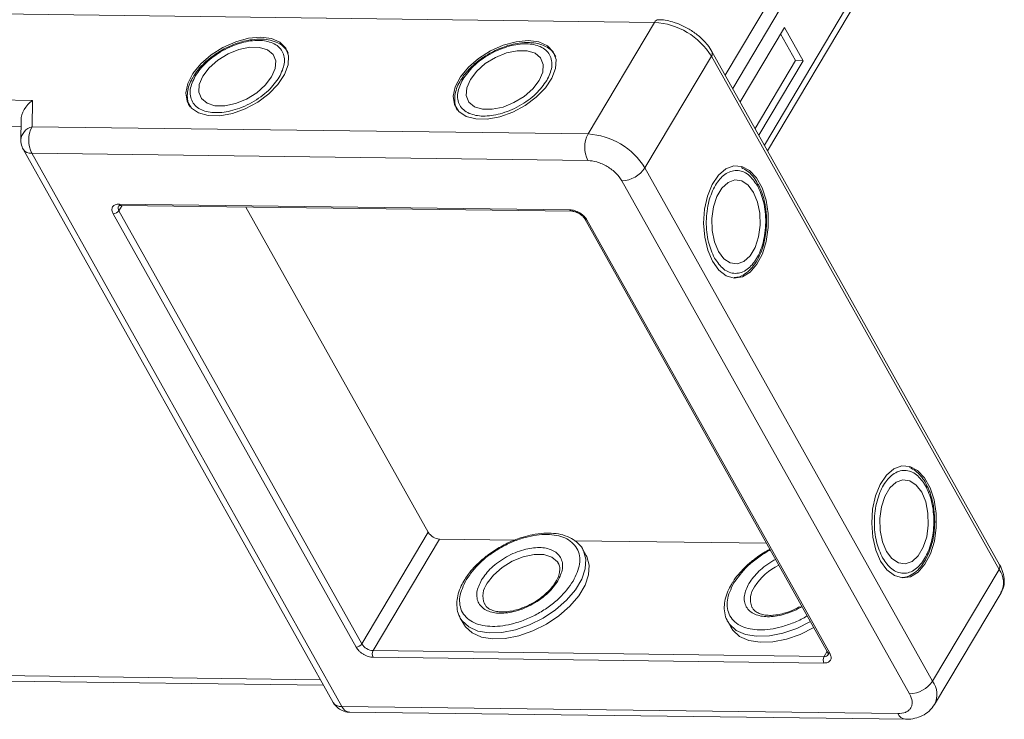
# Model space of a CAD drawing. Header units: millimetres. Extents: x -1374 to 811, y -432 to 1099.
# Tile 42 of 53: x 215 to 291, y 917 to 972. Entities that reach past the tile are written whole.
import ezdxf

# ---------------------------------------------------------------- set-up
doc = ezdxf.new("R2010")
doc.units = ezdxf.units.MM

msp = doc.modelspace()

# ---------------------------------------------------------------- linework, layer by layer
at = {"color": 7, "linetype": 'Continuous', "lineweight": 15}
for p, q in [((277.065, 980.458), (269.198, 967.231)), ((269.775, 966.202), (277.943, 979.935)), ((280.394, 975.56), (272.226, 961.827)), ((272.464, 961.4), (280.456, 974.837)), ((209.151, 972.013), (263.742, 971.31)), ((263.742, 971.31), (258.615, 962.691)), ((273.77, 970.921), (270.351, 965.172)), ((275.212, 968.347), (273.77, 970.921)), ((274.622, 968.355), (273.469, 970.414)), ((290.376, 929.429), (268.173, 969.06)), ((263.006, 960.08), (268.133, 968.699)), ((268.133, 968.699), (290.336, 929.069)), ((271.505, 963.113), (274.622, 968.355)), ((271.793, 962.599), (275.212, 968.347)), ((275.212, 968.347), (274.622, 968.355)), ((215.722, 965.287), (189.334, 965.627)), ((215.695, 963.244), (215.722, 965.287)), ((214.847, 963.761), (214.827, 962.233)), ((189.308, 963.583), (214.84, 963.255)), ((258.615, 962.691), (215.695, 963.244)), ((215.011, 961.508), (238.945, 918.79)), ((215.669, 961.2), (239.602, 918.482)), ((215.669, 961.2), (258.589, 960.648)), ((285.21, 920.45), (263.006, 960.08)), ((261.224, 959.081), (283.427, 919.451)), ((222.644, 957.173), (222.405, 956.77)), ((222.411, 957.281), (257.213, 956.833)), ((222.557, 957.174), (257.359, 956.726)), ((232.204, 957.05), (246.274, 931.935)), ((240.702, 923.067), (221.959, 956.521)), ((241.147, 923.316), (222.405, 956.77)), ((258.365, 956.127), (277.108, 922.673)), ((258.53, 956.05), (277.273, 922.596)), ((241.147, 923.316), (246.274, 931.935)), ((242.026, 922.794), (247.152, 931.413)), ((247.152, 931.413), (252.968, 931.338)), ((257.571, 931.279), (272.394, 931.088)), ((258.466, 930.145), (258.206, 930.608)), ((290.336, 929.069), (285.21, 920.45)), ((285.365, 918.641), (290.491, 927.26)), ((250.642, 926.371), (250.618, 926.416)), ((271.287, 926.105), (271.263, 926.15)), ((248.751, 925.311), (248.719, 925.372)), ((248.751, 925.311), (249.011, 924.848)), ((269.396, 925.046), (269.363, 925.107)), ((269.396, 925.046), (269.656, 924.582)), ((276.827, 922.346), (242.026, 922.794)), ((277.066, 922.748), (276.827, 922.346)), ((276.82, 921.835), (242.019, 922.283)), ((237.96, 920.547), (213.241, 920.865)), ((213.825, 920.434), (238.199, 920.12)), ((282.522, 917.93), (239.602, 918.482)), ((240.187, 918.051), (283.107, 917.499))]:
    msp.add_line(p, q, dxfattribs=at)
at = {"color": 7, "linetype": 'Continuous', "lineweight": 15, "flags": 128}
for points in [[(233.344, 970.169), (232.407, 970.085), (231.416, 969.815), (230.431, 969.376), (229.516, 968.795), (228.728, 968.11), (228.117, 967.363), (227.72, 966.602), (227.562, 965.873), (227.655, 965.223), (227.991, 964.693), (228.55, 964.315), (229.297, 964.115), (230.184, 964.103), (231.156, 964.282), (232.152, 964.639), (233.109, 965.153), (233.967, 965.791), (234.673, 966.512), (235.181, 967.273), (235.46, 968.024), (235.493, 968.719), (235.277, 969.313), (234.826, 969.771), (234.168, 970.062), (233.344, 970.169)], [(253.989, 969.903), (253.052, 969.819), (252.061, 969.549), (251.076, 969.11), (250.161, 968.53), (249.373, 967.845), (248.762, 967.098), (248.365, 966.336), (248.207, 965.607), (248.3, 964.957), (248.636, 964.427), (249.195, 964.05), (249.941, 963.849), (250.829, 963.838), (251.801, 964.016), (252.797, 964.373), (253.754, 964.887), (254.612, 965.525), (255.317, 966.247), (255.826, 967.007), (256.105, 967.758), (256.138, 968.453), (255.922, 969.048), (255.471, 969.505), (254.813, 969.796), (253.989, 969.903)], [(228.881, 967.161), (228.606, 966.517), (228.569, 965.922), (228.771, 965.425), (229.198, 965.066), (229.814, 964.874), (230.57, 964.864), (231.403, 965.037), (232.248, 965.38), (233.034, 965.865), (233.7, 966.451), (234.189, 967.093), (234.464, 967.737), (234.502, 968.332), (234.299, 968.829), (233.872, 969.188), (233.256, 969.38), (232.501, 969.39), (231.667, 969.217), (230.822, 968.874), (230.036, 968.389), (229.371, 967.803), (228.881, 967.161)], [(249.526, 966.895), (249.251, 966.251), (249.213, 965.657), (249.416, 965.159), (249.843, 964.8), (250.459, 964.608), (251.215, 964.598), (252.048, 964.772), (252.893, 965.115), (253.679, 965.599), (254.345, 966.186), (254.834, 966.827), (255.109, 967.471), (255.147, 968.066), (254.944, 968.563), (254.517, 968.922), (253.901, 969.115), (253.145, 969.124), (252.312, 968.951), (251.467, 968.608), (250.681, 968.123), (250.016, 967.537), (249.526, 966.895)], [(268.223, 952.859), (268.71, 952.187), (269.28, 951.748), (269.898, 951.57), (270.524, 951.664), (271.119, 952.024), (271.646, 952.628), (272.071, 953.438), (272.368, 954.402), (272.519, 955.461), (272.513, 956.547), (272.352, 957.593), (272.044, 958.532), (271.611, 959.306), (271.078, 959.866), (270.479, 960.177), (269.853, 960.22), (269.237, 959.991), (268.672, 959.505), (268.192, 958.792), (267.828, 957.898), (267.602, 956.879), (267.529, 955.798), (267.614, 954.723), (267.85, 953.723), (268.223, 952.859)], [(271.389, 958.183), (270.969, 958.743), (270.473, 959.073), (269.94, 959.146), (269.416, 958.956), (268.941, 958.518), (268.555, 957.869), (268.288, 957.06), (268.163, 956.157), (268.189, 955.234), (268.365, 954.365), (268.676, 953.62), (269.096, 953.06), (269.592, 952.73), (270.125, 952.657), (270.649, 952.847), (271.124, 953.284), (271.51, 953.933), (271.777, 954.742), (271.902, 955.645), (271.876, 956.568), (271.7, 957.438), (271.389, 958.183)], [(281.199, 929.699), (281.686, 929.026), (282.256, 928.587), (282.874, 928.409), (283.5, 928.503), (284.095, 928.864), (284.621, 929.468), (285.047, 930.277), (285.344, 931.242), (285.495, 932.3), (285.489, 933.386), (285.327, 934.432), (285.02, 935.372), (284.587, 936.146), (284.054, 936.706), (283.455, 937.017), (282.829, 937.059), (282.213, 936.83), (281.648, 936.344), (281.168, 935.632), (280.804, 934.737), (280.578, 933.718), (280.505, 932.637), (280.589, 931.563), (280.826, 930.562), (281.199, 929.699)], [(284.365, 935.022), (283.945, 935.582), (283.448, 935.912), (282.916, 935.985), (282.392, 935.795), (281.917, 935.358), (281.531, 934.708), (281.264, 933.9), (281.139, 932.997), (281.165, 932.073), (281.341, 931.204), (281.651, 930.459), (282.072, 929.899), (282.568, 929.569), (283.1, 929.496), (283.625, 929.686), (284.1, 930.123), (284.486, 930.773), (284.752, 931.582), (284.878, 932.484), (284.851, 933.408), (284.676, 934.277), (284.365, 935.022)], [(258.26, 930.504), (258.435, 929.871), (258.393, 929.12), (258.121, 928.314), (257.632, 927.492), (256.949, 926.692), (256.103, 925.951), (255.135, 925.304), (254.089, 924.781), (253.015, 924.406), (251.963, 924.198), (250.981, 924.166), (250.116, 924.311), (249.408, 924.627), (248.891, 925.099), (248.751, 925.311)], [(258.206, 930.608), (258.246, 930.534), (258.26, 930.504)], [(249.011, 924.848), (249.151, 924.635), (249.668, 924.164), (250.376, 923.848), (251.24, 923.703), (252.222, 923.735), (253.275, 923.943), (254.349, 924.317), (255.395, 924.84), (256.363, 925.487), (257.208, 926.229), (257.892, 927.029), (258.381, 927.851), (258.653, 928.657), (258.695, 929.408), (258.505, 930.07), (258.466, 930.145)], [(250.824, 927.994), (251.314, 928.635), (251.979, 929.222), (252.766, 929.706), (253.61, 930.049), (254.444, 930.223), (255.2, 930.213), (255.816, 930.021), (256.242, 929.662), (256.322, 929.536)], [(275.783, 925.039), (275.78, 925.038), (274.734, 924.515), (273.66, 924.141), (272.607, 923.932), (271.626, 923.9), (270.761, 924.045), (270.053, 924.361), (269.536, 924.833), (269.396, 925.046)], [(269.656, 924.582), (269.795, 924.37), (270.313, 923.898), (271.02, 923.582), (271.885, 923.437), (272.867, 923.469), (273.92, 923.677), (274.994, 924.052), (276.04, 924.575), (276.042, 924.576)]]:
    msp.add_lwpolyline(points, dxfattribs=at)
at = {"color": 7, "linetype": 'Continuous', "lineweight": 15}
for centre, radius, start, end in [((264.065, 971.164), 0.355, 93.52862, 155.62297), ((263.418, 965.768), 5.552, 31.86538, 86.65442), ((267.849, 968.913), 0.356, 322.92762, 24.55976), ((215.97, 962.13), 1.148, 103.86126, 174.93558), ((217.654, 962.197), 2.221, 151.86538, 206.65442), ((260.574, 961.644), 2.221, 151.86538, 206.65442), ((258.291, 957.149), 5.552, 31.86538, 86.65442), ((215.606, 961.921), 0.724, 214.84578, 275.02196), ((261.151, 961.301), 2.221, 271.86957, 326.65022), ((222.681, 956.976), 0.345, 152.33406, 216.61353), ((222.575, 957.351), 0.178, 202.96105, 264.24656), ((221.941, 957.076), 0.555, 271.86957, 326.65022), ((257.372, 956.898), 0.172, 201.8766, 266.48705), ((258.51, 956.221), 0.172, 212.15568, 276.63627), ((247.217, 932.522), 1.11, 211.86538, 266.65442), ((275.48, 925.134), 4.777, 116.64181, 147.09644), ((290.043, 929.284), 0.363, 323.63456, 23.5651), ((288.944, 928.038), 1.732, 333.31625, 36.51573), ((252.128, 927.021), 1.627, 143.27378, 201.8553), ((272.773, 926.756), 1.627, 143.27378, 201.8553), ((240.684, 923.622), 0.555, 271.86957, 326.65022), ((242.09, 923.902), 1.11, 211.86538, 266.65442), ((242.515, 922.532), 0.555, 151.86538, 206.65442), ((277.317, 922.084), 0.555, 151.86538, 206.65442), ((276.867, 922.709), 0.365, 263.72676, 322.60364), ((277.257, 922.777), 0.182, 214.9547, 274.88524), ((283.354, 921.671), 2.221, 271.86957, 326.65022), ((283.819, 919.419), 1.73, 333.09117, 36.53829), ((239.539, 919.203), 0.724, 214.81534, 275.02459), ((240.245, 918.742), 0.693, 202.00407, 265.20355), ((283.189, 918.221), 0.727, 203.64962, 263.44605)]:
    msp.add_arc(centre, radius, start, end, dxfattribs=at)
msp.add_ellipse((216.299, 964.258), major_axis=(1.205, 1.175), ratio=0.68854, start_param=1.388354, end_param=2.538555, dxfattribs=at)
for points, knots in [([(266.406, 970.792), (266.138, 970.936), (265.763, 971.137), (265.187, 971.34), (264.706, 971.458), (264.295, 971.523), (264.082, 971.512), (264.043, 971.51)], [0, 0, 0, 0, 0.346217, 0.486057, 0.714863, 0.947179, 1, 1, 1, 1]), ([(268.17, 969.059), (268.065, 969.23), (267.876, 969.537), (267.506, 969.946), (267.043, 970.375), (266.651, 970.632), (266.406, 970.792)], [0, 0, 0, 0, 0.257875, 0.465856, 0.665927, 1, 1, 1, 1]), ([(228.291, 967.169), (228.543, 967.519), (228.931, 968.058), (229.721, 968.702), (230.405, 969.143), (231.141, 969.498), (232.096, 969.825), (233.234, 969.983), (234.168, 969.799), (234.723, 969.452), (235.027, 969.083), (235.181, 968.632), (235.199, 967.977), (234.945, 967.437), (234.779, 967.085)], [0, 0, 0, 0, 0.119728, 0.18418, 0.25, 0.31582, 0.380272, 0.5, 0.619728, 0.68418, 0.75, 0.81582, 0.880272, 1, 1, 1, 1]), ([(235.476, 968.938), (235.383, 969.091), (235.187, 969.411), (234.694, 969.743), (234.106, 969.953), (233.425, 970.039), (232.725, 970.001), (232.071, 969.872), (231.498, 969.699), (230.942, 969.482), (230.57, 969.285), (230.382, 969.186)], [0, 0, 0, 0, 0.118209, 0.24823, 0.374681, 0.493648, 0.628528, 0.731845, 0.812905, 0.905352, 1, 1, 1, 1]), ([(230.382, 969.186), (230.095, 969.011), (229.693, 968.765), (229.17, 968.339), (228.773, 967.959), (228.419, 967.553), (228.256, 967.29), (228.193, 967.188)], [0, 0, 0, 0, 0.317724, 0.445326, 0.654176, 0.866038, 1, 1, 1, 1]), ([(248.936, 966.903), (249.188, 967.253), (249.575, 967.792), (250.366, 968.436), (251.05, 968.877), (251.785, 969.232), (252.741, 969.56), (253.879, 969.717), (254.813, 969.533), (255.368, 969.186), (255.672, 968.817), (255.825, 968.366), (255.844, 967.711), (255.59, 967.171), (255.424, 966.82)], [0, 0, 0, 0, 0.119728, 0.18418, 0.25, 0.31582, 0.380272, 0.5, 0.619728, 0.68418, 0.75, 0.81582, 0.880272, 1, 1, 1, 1]), ([(256.12, 968.672), (256.027, 968.825), (255.832, 969.146), (255.338, 969.477), (254.751, 969.687), (254.069, 969.773), (253.37, 969.736), (252.716, 969.607), (252.142, 969.433), (251.587, 969.216), (251.215, 969.02), (251.026, 968.92)], [0, 0, 0, 0, 0.118209, 0.24823, 0.374681, 0.493648, 0.628528, 0.731845, 0.812905, 0.905352, 1, 1, 1, 1]), ([(251.026, 968.92), (250.74, 968.745), (250.338, 968.499), (249.815, 968.073), (249.418, 967.693), (249.064, 967.288), (248.901, 967.025), (248.838, 966.923)], [0, 0, 0, 0, 0.317724, 0.445326, 0.654176, 0.866038, 1, 1, 1, 1]), ([(228.193, 967.188), (228.148, 967.121), (227.986, 966.881), (227.807, 966.453), (227.667, 965.911), (227.676, 965.373), (227.749, 964.983), (227.872, 964.815), (227.888, 964.794)], [0, 0, 0, 0, 0.081798, 0.292125, 0.507678, 0.729974, 0.964839, 1, 1, 1, 1]), ([(234.779, 967.085), (234.527, 966.735), (234.14, 966.196), (233.349, 965.552), (232.665, 965.111), (231.93, 964.756), (230.974, 964.429), (229.837, 964.271), (228.902, 964.455), (228.347, 964.802), (228.043, 965.171), (227.89, 965.622), (227.871, 966.277), (228.126, 966.817), (228.291, 967.169)], [0, 0, 0, 0, 0.119728, 0.18418, 0.25, 0.31582, 0.380272, 0.5, 0.619728, 0.68418, 0.75, 0.81582, 0.880272, 1, 1, 1, 1]), ([(248.838, 966.923), (248.793, 966.855), (248.63, 966.615), (248.452, 966.187), (248.312, 965.645), (248.321, 965.107), (248.393, 964.717), (248.517, 964.55), (248.533, 964.528)], [0, 0, 0, 0, 0.081798, 0.292125, 0.507678, 0.729974, 0.964839, 1, 1, 1, 1]), ([(255.424, 966.82), (255.172, 966.469), (254.785, 965.931), (253.994, 965.286), (253.31, 964.846), (252.575, 964.49), (251.619, 964.163), (250.481, 964.005), (249.547, 964.19), (248.992, 964.536), (248.688, 964.905), (248.535, 965.357), (248.516, 966.011), (248.771, 966.552), (248.936, 966.903)], [0, 0, 0, 0, 0.119728, 0.18418, 0.25, 0.31582, 0.380272, 0.5, 0.619728, 0.68418, 0.75, 0.81582, 0.880272, 1, 1, 1, 1]), ([(214.827, 962.233), (214.842, 962.049), (214.862, 961.794), (214.981, 961.571), (215.014, 961.509)], [0, 0, 0, 0, 0.721721, 1, 1, 1, 1]), ([(258.589, 960.648), (258.823, 960.624), (259.185, 960.588), (259.705, 960.39), (260.098, 960.187), (260.465, 959.939), (260.886, 959.576), (261.091, 959.276), (261.224, 959.081)], [0, 0, 0, 0, 0.239443, 0.369779, 0.5, 0.630336, 0.760557, 1, 1, 1, 1]), ([(271.757, 958.765), (271.721, 958.838), (271.594, 959.098), (271.313, 959.466), (270.917, 959.861), (270.607, 960.019), (270.45, 960.099)], [0, 0, 0, 0, 0.112587, 0.4016915, 0.6979811, 1, 1, 1, 1]), ([(268.374, 953.113), (268.197, 953.506), (267.924, 954.111), (267.761, 955.118), (267.722, 955.931), (267.781, 956.745), (267.976, 957.736), (268.408, 958.8), (269.035, 959.517), (269.613, 959.824), (270.084, 959.903), (270.552, 959.81), (271.128, 959.499), (271.469, 959.009), (271.691, 958.69)], [0, 0, 0, 0, 0.119728, 0.18418, 0.25, 0.31582, 0.380272, 0.5, 0.619728, 0.68418, 0.75, 0.81582, 0.880272, 1, 1, 1, 1]), ([(271.691, 958.69), (271.868, 958.296), (272.141, 957.691), (272.304, 956.684), (272.343, 955.872), (272.284, 955.057), (272.089, 954.066), (271.657, 953.002), (271.03, 952.285), (270.452, 951.978), (269.981, 951.899), (269.513, 951.992), (268.937, 952.303), (268.596, 952.794), (268.374, 953.113)], [0, 0, 0, 0, 0.119728, 0.18418, 0.25, 0.31582, 0.380272, 0.5, 0.619728, 0.68418, 0.75, 0.81582, 0.880272, 1, 1, 1, 1]), ([(272.393, 955.871), (272.384, 956.207), (272.372, 956.678), (272.265, 957.343), (272.134, 957.877), (271.96, 958.387), (271.814, 958.659), (271.757, 958.765)], [0, 0, 0, 0, 0.317759, 0.445376, 0.654252, 0.86614, 1, 1, 1, 1]), ([(221.959, 956.521), (221.916, 956.618), (221.851, 956.767), (221.86, 956.946), (221.906, 957.067), (221.991, 957.165), (222.143, 957.259), (222.306, 957.272), (222.411, 957.281)], [0, 0, 0, 0, 0.239443, 0.369607, 0.5, 0.630164, 0.760557, 1, 1, 1, 1]), ([(222.38, 957.136), (222.379, 957.138), (222.378, 957.143), (222.478, 957.177), (222.547, 957.172), (222.56, 957.171)], [0, 0, 0, 0, 0.571155, 0.920837, 1, 1, 1, 1]), ([(257.213, 956.833), (257.33, 956.822), (257.51, 956.803), (257.77, 956.705), (257.967, 956.603), (258.15, 956.479), (258.361, 956.297), (258.464, 956.147), (258.53, 956.05)], [0, 0, 0, 0, 0.239443, 0.369607, 0.5, 0.630164, 0.760557, 1, 1, 1, 1]), ([(257.361, 956.723), (257.393, 956.723), (257.459, 956.721), (257.591, 956.692), (257.753, 956.639), (257.867, 956.577), (257.931, 956.542)], [0, 0, 0, 0, 0.201696, 0.42933, 0.680831, 1, 1, 1, 1]), ([(257.931, 956.542), (258.011, 956.488), (258.123, 956.414), (258.247, 956.291), (258.321, 956.204), (258.351, 956.149), (258.362, 956.128)], [0, 0, 0, 0, 0.423553, 0.587865, 0.842758, 1, 1, 1, 1]), ([(269.894, 951.608), (269.984, 951.612), (270.27, 951.625), (270.719, 951.862), (271.195, 952.261), (271.61, 952.809), (271.927, 953.434), (272.143, 954.065), (272.279, 954.648), (272.369, 955.237), (272.385, 955.658), (272.393, 955.871)], [0, 0, 0, 0, 0.0634292, 0.2015349, 0.3358501, 0.4622181, 0.6054759, 0.7152068, 0.8013094, 0.8995107, 1, 1, 1, 1]), ([(281.35, 929.952), (281.172, 930.345), (280.9, 930.95), (280.737, 931.957), (280.697, 932.77), (280.757, 933.585), (280.952, 934.576), (281.384, 935.64), (282.011, 936.357), (282.589, 936.664), (283.06, 936.743), (283.528, 936.65), (284.104, 936.338), (284.445, 935.848), (284.667, 935.529)], [0, 0, 0, 0, 0.119728, 0.18418, 0.25, 0.31582, 0.380272, 0.5, 0.619728, 0.68418, 0.75, 0.81582, 0.880272, 1, 1, 1, 1]), ([(284.733, 935.604), (284.697, 935.677), (284.57, 935.938), (284.288, 936.305), (283.892, 936.7), (283.583, 936.859), (283.426, 936.939)], [0, 0, 0, 0, 0.112587, 0.401692, 0.697981, 1, 1, 1, 1]), ([(284.667, 935.529), (284.844, 935.136), (285.117, 934.531), (285.279, 933.524), (285.319, 932.711), (285.259, 931.897), (285.065, 930.905), (284.633, 929.841), (284.006, 929.125), (283.428, 928.817), (282.956, 928.738), (282.489, 928.831), (281.912, 929.143), (281.571, 929.633), (281.35, 929.952)], [0, 0, 0, 0, 0.119728, 0.18418, 0.25, 0.31582, 0.380272, 0.5, 0.619728, 0.68418, 0.75, 0.81582, 0.880272, 1, 1, 1, 1]), ([(285.369, 932.71), (285.36, 933.046), (285.348, 933.517), (285.24, 934.183), (285.11, 934.717), (284.936, 935.226), (284.789, 935.499), (284.733, 935.604)], [0, 0, 0, 0, 0.317759, 0.445376, 0.654252, 0.86614, 1, 1, 1, 1]), ([(282.87, 928.447), (282.96, 928.451), (283.246, 928.465), (283.695, 928.701), (284.171, 929.1), (284.586, 929.649), (284.903, 930.273), (285.118, 930.904), (285.255, 931.487), (285.345, 932.077), (285.361, 932.497), (285.369, 932.71)], [0, 0, 0, 0, 0.063429, 0.201535, 0.33585, 0.462218, 0.605476, 0.715207, 0.801309, 0.899511, 1, 1, 1, 1]), ([(258.264, 930.488), (258.261, 930.498), (258.189, 930.723), (257.881, 931.074), (257.351, 931.485), (256.696, 931.744), (255.976, 931.871), (255.179, 931.879), (254.386, 931.773), (253.657, 931.589), (253.01, 931.367), (252.425, 931.117), (252.042, 930.912), (251.875, 930.822)], [0, 0, 0, 0, 0.005332, 0.1258492, 0.2416002, 0.355505, 0.465495, 0.5705542, 0.6876772, 0.775761, 0.8483025, 0.9336224, 1, 1, 1, 1]), ([(249.206, 928.27), (249.526, 928.716), (250.02, 929.402), (251.026, 930.222), (251.897, 930.783), (252.832, 931.235), (254.049, 931.651), (255.496, 931.852), (256.685, 931.617), (257.392, 931.176), (257.779, 930.707), (257.974, 930.132), (257.997, 929.299), (257.674, 928.611), (257.463, 928.164)], [0, 0, 0, 0, 0.119728, 0.18418, 0.25, 0.31582, 0.380272, 0.5, 0.619728, 0.68418, 0.75, 0.81582, 0.880272, 1, 1, 1, 1]), ([(251.875, 930.822), (251.553, 930.627), (251.101, 930.353), (250.503, 929.884), (250.034, 929.466), (249.559, 928.943), (249.243, 928.546), (249.12, 928.321), (249.102, 928.289)], [0, 0, 0, 0, 0.280673, 0.393553, 0.578771, 0.767378, 0.96632, 1, 1, 1, 1]), ([(256.284, 928.179), (256.434, 928.499), (256.665, 928.99), (256.649, 929.585), (256.509, 929.995), (256.232, 930.331), (255.728, 930.646), (254.879, 930.813), (253.845, 930.67), (252.976, 930.373), (252.307, 930.05), (251.686, 929.649), (250.967, 929.063), (250.614, 928.574), (250.385, 928.255)], [0, 0, 0, 0, 0.119728, 0.18418, 0.25, 0.31582, 0.380272, 0.5, 0.619728, 0.68418, 0.75, 0.81582, 0.880272, 1, 1, 1, 1]), ([(272.653, 930.625), (272.608, 930.603), (272.23, 930.408), (271.747, 930.084), (271.147, 929.619), (270.679, 929.2), (270.204, 928.677), (269.888, 928.28), (269.765, 928.055), (269.747, 928.023)], [0, 0, 0, 0, 0.035963, 0.306542, 0.415363, 0.59392, 0.775743, 0.967531, 1, 1, 1, 1]), ([(269.85, 928.005), (270.171, 928.452), (270.663, 929.139), (271.674, 929.949), (272.285, 930.372), (272.642, 930.542), (272.687, 930.564)], [0, 0, 0, 0, 0.461375, 0.709741, 0.963378, 1, 1, 1, 1]), ([(256.305, 929.529), (256.333, 929.487), (256.424, 929.349), (256.446, 929.049), (256.377, 928.64), (256.185, 928.193), (255.889, 927.748), (255.527, 927.349), (255.147, 927.007), (254.751, 926.71), (254.456, 926.535), (254.321, 926.456)], [0, 0, 0, 0, 0.064639, 0.213061, 0.340302, 0.461766, 0.602854, 0.712369, 0.803559, 0.910695, 1, 1, 1, 1]), ([(273.095, 929.836), (273.05, 929.815), (272.781, 929.688), (272.332, 929.379), (271.611, 928.8), (271.259, 928.309), (271.03, 927.989)], [0, 0, 0, 0, 0.050531, 0.300506, 0.545286, 1, 1, 1, 1]), ([(290.478, 927.285), (290.543, 927.395), (290.711, 927.677), (290.763, 928.223), (290.655, 928.82), (290.508, 929.228), (290.38, 929.418), (290.373, 929.429)], [0, 0, 0, 0, 0.17547, 0.449364, 0.726639, 0.984439, 1, 1, 1, 1]), ([(249.102, 928.289), (249.004, 928.124), (248.786, 927.759), (248.577, 927.185), (248.46, 926.572), (248.502, 925.972), (248.589, 925.56), (248.713, 925.389), (248.719, 925.381)], [0, 0, 0, 0, 0.161823, 0.359748, 0.56186, 0.770225, 0.99028, 1, 1, 1, 1]), ([(257.463, 928.164), (257.143, 927.718), (256.65, 927.033), (255.643, 926.213), (254.772, 925.652), (253.837, 925.199), (252.621, 924.783), (251.173, 924.582), (249.984, 924.817), (249.277, 925.258), (248.89, 925.728), (248.695, 926.302), (248.672, 927.135), (248.995, 927.823), (249.206, 928.27)], [0, 0, 0, 0, 0.119728, 0.18418, 0.25, 0.31582, 0.380272, 0.5, 0.619728, 0.68418, 0.75, 0.81582, 0.880272, 1, 1, 1, 1]), ([(250.385, 928.255), (250.235, 927.936), (250.004, 927.444), (250.02, 926.849), (250.16, 926.439), (250.437, 926.104), (250.941, 925.788), (251.79, 925.621), (252.825, 925.764), (253.693, 926.062), (254.362, 926.385), (254.983, 926.785), (255.702, 927.371), (256.055, 927.861), (256.284, 928.179)], [0, 0, 0, 0, 0.119728, 0.18418, 0.25, 0.31582, 0.380272, 0.5, 0.619728, 0.68418, 0.75, 0.81582, 0.880272, 1, 1, 1, 1]), ([(269.747, 928.023), (269.649, 927.859), (269.43, 927.493), (269.222, 926.919), (269.105, 926.306), (269.147, 925.707), (269.233, 925.294), (269.358, 925.123), (269.363, 925.116)], [0, 0, 0, 0, 0.161823, 0.359748, 0.56186, 0.770225, 0.99028, 1, 1, 1, 1]), ([(275.533, 925.485), (275.491, 925.458), (275.159, 925.242), (274.478, 924.939), (273.268, 924.514), (271.817, 924.318), (270.629, 924.551), (269.922, 924.992), (269.535, 925.462), (269.34, 926.037), (269.316, 926.87), (269.64, 927.557), (269.85, 928.005)], [0, 0, 0, 0, 0.012513, 0.099174, 0.184035, 0.341675, 0.499316, 0.584176, 0.670838, 0.757499, 0.84236, 1, 1, 1, 1]), ([(271.03, 927.989), (270.88, 927.67), (270.649, 927.179), (270.665, 926.584), (270.805, 926.173), (271.081, 925.838), (271.586, 925.523), (272.435, 925.356), (273.471, 925.497), (274.336, 925.8), (274.834, 926.023), (275.083, 926.186), (275.125, 926.213)], [0, 0, 0, 0, 0.156855, 0.241293, 0.327523, 0.413753, 0.498191, 0.655046, 0.811901, 0.896339, 0.982569, 1, 1, 1, 1]), ([(254.321, 926.456), (254.061, 926.323), (253.697, 926.138), (253.151, 925.955), (252.704, 925.843), (252.207, 925.78), (251.743, 925.786), (251.331, 925.861), (250.991, 926.007), (250.749, 926.186), (250.672, 926.344), (250.639, 926.414)], [0, 0, 0, 0, 0.162901, 0.228053, 0.333924, 0.440155, 0.550607, 0.662868, 0.778276, 0.902285, 1, 1, 1, 1]), ([(274.966, 926.19), (274.706, 926.058), (274.342, 925.873), (273.796, 925.689), (273.349, 925.578), (272.852, 925.515), (272.388, 925.52), (271.975, 925.596), (271.636, 925.741), (271.394, 925.921), (271.317, 926.079), (271.284, 926.148)], [0, 0, 0, 0, 0.162901, 0.228053, 0.333924, 0.440155, 0.550607, 0.662868, 0.778276, 0.902285, 1, 1, 1, 1]), ([(242.019, 922.283), (241.902, 922.295), (241.721, 922.313), (241.461, 922.412), (241.265, 922.513), (241.081, 922.638), (240.87, 922.819), (240.768, 922.969), (240.702, 923.067)], [0, 0, 0, 0, 0.2394429, 0.3696073, 0.4999999, 0.6301644, 0.7605571, 1, 1, 1, 1]), ([(277.273, 922.596), (277.315, 922.499), (277.381, 922.349), (277.372, 922.171), (277.326, 922.049), (277.241, 921.951), (277.089, 921.858), (276.926, 921.844), (276.82, 921.835)], [0, 0, 0, 0, 0.239443, 0.369607, 0.5, 0.630164, 0.760557, 1, 1, 1, 1]), ([(277.105, 922.674), (277.113, 922.662), (277.141, 922.615), (277.16, 922.552), (277.162, 922.498), (277.165, 922.494), (277.156, 922.489), (277.153, 922.488)], [0, 0, 0, 0, 0.08898, 0.3352678, 0.5881371, 0.8910322, 1, 1, 1, 1]), ([(283.427, 919.451), (283.512, 919.257), (283.643, 918.958), (283.624, 918.601), (283.533, 918.358), (283.363, 918.162), (283.059, 917.975), (282.733, 917.947), (282.522, 917.93)], [0, 0, 0, 0, 0.239443, 0.369779, 0.5, 0.630336, 0.760557, 1, 1, 1, 1]), ([(238.947, 918.792), (238.954, 918.778), (239.021, 918.636), (239.239, 918.394), (239.636, 918.147), (239.984, 918.028), (240.169, 918.057), (240.185, 918.059)], [0, 0, 0, 0, 0.029889, 0.313124, 0.62695, 0.967544, 1, 1, 1, 1]), ([(283.105, 917.507), (283.146, 917.504), (283.395, 917.486), (283.845, 917.557), (284.433, 917.754), (284.977, 918.106), (285.231, 918.456), (285.359, 918.633)], [0, 0, 0, 0, 0.045161, 0.275049, 0.511569, 0.752735, 1, 1, 1, 1])]:
    msp.add_open_spline(points, degree=3, knots=knots, dxfattribs=at)

doc.saveas('drawing.dxf')
